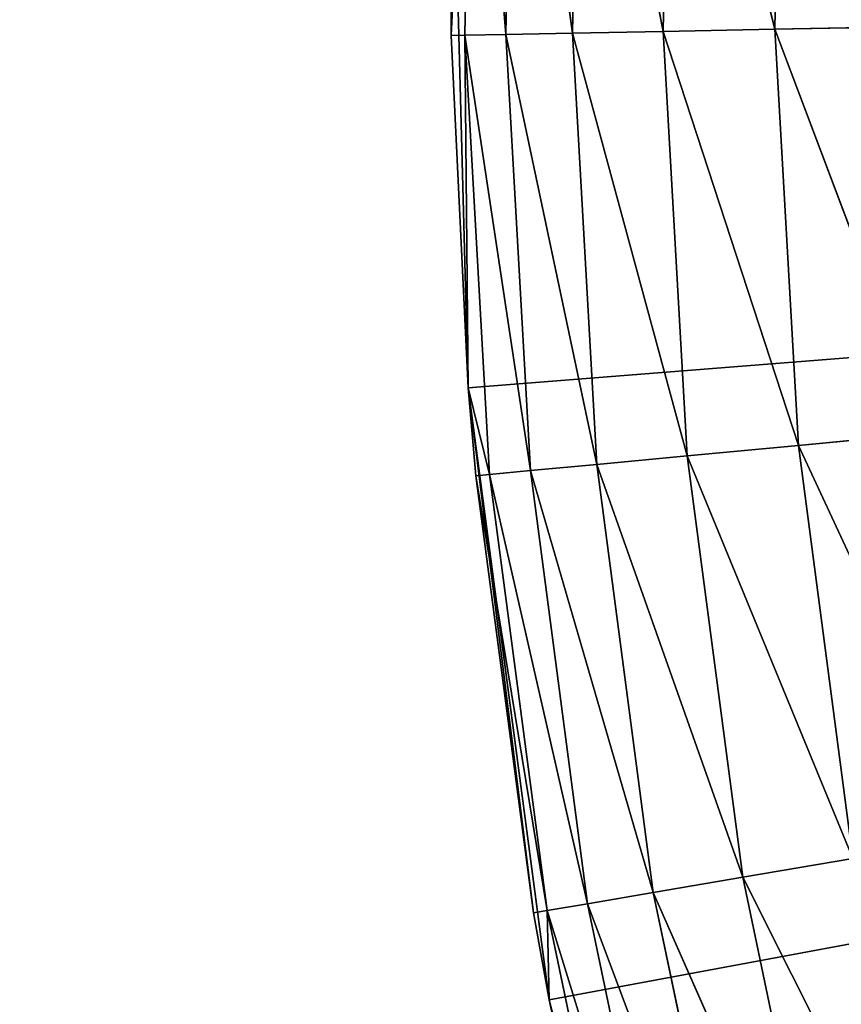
# Model space of a CAD drawing. Header units: centimetres. Extents: x 0.3 to 60.3, y 0 to 8.
# Tile 88 of 256: x 5.6026 to 5.6932, y 2.0708 to 2.1793. Entities that reach past the tile are written whole.
import ezdxf

# ---------------------------------------------------------------- set-up
doc = ezdxf.new("R2010")
doc.units = ezdxf.units.CM
doc.header["$LTSCALE"] = 2.54
doc.layers.get('0').update_dxf_attribs({"true_color": 0xff5454})

# ---------------------------------------------------------------- blocks, each defined once
blk = doc.blocks.new('P__ka _azienkowa Ragio 60 cm.STL')
at = {"color": 0}
for p, q in [((5.65012, 2.17759, 8.4515), (5.65253, 2.2261, 8.43414)), ((5.65012, 2.17759, 8.4515), (5.65253, 2.2261, 8.43414)), ((5.65164, 2.17762, 8.43414), (5.65253, 2.2261, 8.43414)), ((5.65164, 2.17762, 8.43414), (5.65253, 2.2261, 8.43414)), ((5.65615, 2.1777, 8.4173), (5.65253, 2.2261, 8.43414)), ((5.65615, 2.1777, 8.4173), (5.65253, 2.2261, 8.43414)), ((5.65615, 2.1777, 8.4173), (5.65703, 2.22585, 8.4173)), ((5.65615, 2.1777, 8.4173), (5.65703, 2.22585, 8.4173)), ((5.66351, 2.17784, 8.4015), (5.65703, 2.22585, 8.4173)), ((5.66351, 2.17784, 8.4015), (5.65703, 2.22585, 8.4173)), ((5.66351, 2.17784, 8.4015), (5.66439, 2.22544, 8.4015)), ((5.66351, 2.17784, 8.4015), (5.66439, 2.22544, 8.4015)), ((5.67351, 2.17804, 8.38722), (5.66439, 2.22544, 8.4015)), ((5.67351, 2.17804, 8.38722), (5.66439, 2.22544, 8.4015)), ((5.67351, 2.17804, 8.38722), (5.67437, 2.22489, 8.38722)), ((5.67351, 2.17804, 8.38722), (5.67437, 2.22489, 8.38722)), ((5.68583, 2.17827, 8.3749), (5.67437, 2.22489, 8.38722)), ((5.68583, 2.17827, 8.3749), (5.67437, 2.22489, 8.38722)), ((5.68583, 2.17827, 8.3749), (5.68667, 2.2242, 8.3749)), ((5.68583, 2.17827, 8.3749), (5.68667, 2.2242, 8.3749)), ((5.65022, 2.20676, 8.8515), (5.65012, 2.17759, 8.4515)), ((5.65022, 2.20676, 8.8515), (5.65012, 2.17759, 8.4515)), ((5.65022, 2.20676, 8.4515), (5.65012, 2.17759, 8.4515)), ((5.65022, 2.20676, 8.4515), (5.65012, 2.17759, 8.4515)), ((5.65202, 2.13874, 8.8515), (5.65022, 2.20676, 8.8515)), ((5.65202, 2.13874, 8.8515), (5.65022, 2.20676, 8.8515)), ((5.65202, 2.13874, 8.8515), (6.3, 2.19, 8.8515)), ((5.65202, 2.13874, 8.8515), (6.3, 2.19, 8.8515)), ((6.3, 2.19, 8.8515), (5.66093, 2.07129, 8.8515)), ((6.3, 2.19, 8.8515), (5.66093, 2.07129, 8.8515)), ((5.70011, 2.17854, 8.3649), (5.68583, 2.17827, 8.3749)), ((5.70011, 2.17854, 8.3649), (5.68583, 2.17827, 8.3749)), ((5.65012, 2.17759, 8.4515), (5.65164, 2.17762, 8.43414)), ((5.65012, 2.17759, 8.4515), (5.65164, 2.17762, 8.43414)), ((5.65202, 2.13874, 8.8515), (5.65012, 2.17759, 8.4515)), ((5.65012, 2.17759, 8.4515), (5.65202, 2.13874, 8.4515)), ((5.65202, 2.13874, 8.8515), (5.65012, 2.17759, 8.4515)), ((5.65012, 2.17759, 8.4515), (5.65202, 2.13874, 8.4515)), ((5.65615, 2.1777, 8.4173), (5.65164, 2.17762, 8.43414)), ((5.65615, 2.1777, 8.4173), (5.65164, 2.17762, 8.43414)), ((5.65164, 2.17762, 8.43414), (5.65202, 2.13874, 8.4515)), ((5.65164, 2.17762, 8.43414), (5.65202, 2.13874, 8.4515)), ((5.65164, 2.17762, 8.43414), (5.65438, 2.1292, 8.43414)), ((5.65164, 2.17762, 8.43414), (5.65438, 2.1292, 8.43414)), ((5.65164, 2.17762, 8.43414), (5.65887, 2.12962, 8.4173)), ((5.65164, 2.17762, 8.43414), (5.65887, 2.12962, 8.4173)), ((5.66351, 2.17784, 8.4015), (5.65615, 2.1777, 8.4173)), ((5.66351, 2.17784, 8.4015), (5.65615, 2.1777, 8.4173)), ((5.65615, 2.1777, 8.4173), (5.65887, 2.12962, 8.4173)), ((5.65615, 2.1777, 8.4173), (5.65887, 2.12962, 8.4173)), ((5.65615, 2.1777, 8.4173), (5.6662, 2.13031, 8.4015)), ((5.65615, 2.1777, 8.4173), (5.6662, 2.13031, 8.4015)), ((5.67351, 2.17804, 8.38722), (5.66351, 2.17784, 8.4015)), ((5.67351, 2.17804, 8.38722), (5.66351, 2.17784, 8.4015)), ((5.66351, 2.17784, 8.4015), (5.6662, 2.13031, 8.4015)), ((5.66351, 2.17784, 8.4015), (5.6662, 2.13031, 8.4015)), ((5.66351, 2.17784, 8.4015), (5.67616, 2.13125, 8.38722)), ((5.66351, 2.17784, 8.4015), (5.67616, 2.13125, 8.38722)), ((5.68583, 2.17827, 8.3749), (5.67351, 2.17804, 8.38722)), ((5.68583, 2.17827, 8.3749), (5.67351, 2.17804, 8.38722)), ((5.67351, 2.17804, 8.38722), (5.67616, 2.13125, 8.38722)), ((5.67351, 2.17804, 8.38722), (5.67616, 2.13125, 8.38722)), ((5.67351, 2.17804, 8.38722), (5.68843, 2.13241, 8.3749)), ((5.67351, 2.17804, 8.38722), (5.68843, 2.13241, 8.3749)), ((5.68583, 2.17827, 8.3749), (5.68843, 2.13241, 8.3749)), ((5.68583, 2.17827, 8.3749), (5.68843, 2.13241, 8.3749)), ((5.68583, 2.17827, 8.3749), (5.70264, 2.13375, 8.3649)), ((5.68583, 2.17827, 8.3749), (5.70264, 2.13375, 8.3649)), ((5.65202, 2.13874, 8.4515), (5.65286, 2.12906, 8.4515)), ((5.65286, 2.12906, 8.4515), (5.65202, 2.13874, 8.8515)), ((5.65202, 2.13874, 8.8515), (5.65202, 2.13874, 8.4515)), ((5.65286, 2.12906, 8.4515), (5.65202, 2.13874, 8.8515)), ((5.65923, 2.08087, 8.4515), (5.65202, 2.13874, 8.8515)), ((5.65923, 2.08087, 8.4515), (5.65202, 2.13874, 8.8515)), ((5.66093, 2.07129, 8.8515), (5.65202, 2.13874, 8.8515)), ((5.65202, 2.13874, 8.8515), (5.65202, 2.13874, 8.4515)), ((5.66093, 2.07129, 8.8515), (5.65202, 2.13874, 8.8515)), ((5.65202, 2.13874, 8.4515), (5.65286, 2.12906, 8.4515)), ((5.65202, 2.13874, 8.4515), (5.65438, 2.1292, 8.43414)), ((5.65202, 2.13874, 8.4515), (5.65438, 2.1292, 8.43414)), ((5.70264, 2.13375, 8.3649), (5.68843, 2.13241, 8.3749)), ((5.70264, 2.13375, 8.3649), (5.68843, 2.13241, 8.3749)), ((5.68843, 2.13241, 8.3749), (5.67616, 2.13125, 8.38722)), ((5.68843, 2.13241, 8.3749), (5.67616, 2.13125, 8.38722)), ((5.70852, 2.08926, 8.3649), (5.68843, 2.13241, 8.3749)), ((5.70852, 2.08926, 8.3649), (5.68843, 2.13241, 8.3749)), ((5.69444, 2.08686, 8.3749), (5.68843, 2.13241, 8.3749)), ((5.69444, 2.08686, 8.3749), (5.68843, 2.13241, 8.3749)), ((5.67616, 2.13125, 8.38722), (5.6662, 2.13031, 8.4015)), ((5.67616, 2.13125, 8.38722), (5.6662, 2.13031, 8.4015)), ((5.69444, 2.08686, 8.3749), (5.67616, 2.13125, 8.38722)), ((5.69444, 2.08686, 8.3749), (5.67616, 2.13125, 8.38722)), ((5.68229, 2.0848, 8.38722), (5.67616, 2.13125, 8.38722)), ((5.68229, 2.0848, 8.38722), (5.67616, 2.13125, 8.38722)), ((5.65887, 2.12962, 8.4173), (5.65438, 2.1292, 8.43414)), ((5.65887, 2.12962, 8.4173), (5.65438, 2.1292, 8.43414)), ((5.6662, 2.13031, 8.4015), (5.65887, 2.12962, 8.4173)), ((5.6662, 2.13031, 8.4015), (5.65887, 2.12962, 8.4173)), ((5.67243, 2.08312, 8.4015), (5.65887, 2.12962, 8.4173)), ((5.67243, 2.08312, 8.4015), (5.65887, 2.12962, 8.4173)), ((5.66517, 2.08188, 8.4173), (5.65887, 2.12962, 8.4173)), ((5.66517, 2.08188, 8.4173), (5.65887, 2.12962, 8.4173)), ((5.68229, 2.0848, 8.38722), (5.6662, 2.13031, 8.4015)), ((5.68229, 2.0848, 8.38722), (5.6662, 2.13031, 8.4015)), ((5.67243, 2.08312, 8.4015), (5.6662, 2.13031, 8.4015)), ((5.67243, 2.08312, 8.4015), (5.6662, 2.13031, 8.4015)), ((5.65438, 2.1292, 8.43414), (5.65286, 2.12906, 8.4515)), ((5.65438, 2.1292, 8.43414), (5.65286, 2.12906, 8.4515)), ((5.65286, 2.12906, 8.4515), (5.65923, 2.08087, 8.4515)), ((5.66073, 2.08112, 8.43414), (5.65286, 2.12906, 8.4515)), ((5.66073, 2.08112, 8.43414), (5.65286, 2.12906, 8.4515)), ((5.65286, 2.12906, 8.4515), (5.65923, 2.08087, 8.4515)), ((5.66517, 2.08188, 8.4173), (5.65438, 2.1292, 8.43414)), ((5.66517, 2.08188, 8.4173), (5.65438, 2.1292, 8.43414)), ((5.66073, 2.08112, 8.43414), (5.65438, 2.1292, 8.43414)), ((5.66073, 2.08112, 8.43414), (5.65438, 2.1292, 8.43414)), ((5.69444, 2.08686, 8.3749), (5.68229, 2.0848, 8.38722)), ((5.69444, 2.08686, 8.3749), (5.68229, 2.0848, 8.38722)), ((5.68229, 2.0848, 8.38722), (5.67243, 2.08312, 8.4015)), ((5.68229, 2.0848, 8.38722), (5.67243, 2.08312, 8.4015)), ((5.68229, 2.0848, 8.38722), (5.69188, 2.03893, 8.38722)), ((5.68229, 2.0848, 8.38722), (5.69188, 2.03893, 8.38722)), ((5.68229, 2.0848, 8.38722), (5.70384, 2.0419, 8.3749)), ((5.68229, 2.0848, 8.38722), (5.70384, 2.0419, 8.3749)), ((5.67243, 2.08312, 8.4015), (5.66517, 2.08188, 8.4173)), ((5.67243, 2.08312, 8.4015), (5.66517, 2.08188, 8.4173)), ((5.67243, 2.08312, 8.4015), (5.68218, 2.03652, 8.4015)), ((5.67243, 2.08312, 8.4015), (5.68218, 2.03652, 8.4015)), ((5.67243, 2.08312, 8.4015), (5.69188, 2.03893, 8.38722)), ((5.67243, 2.08312, 8.4015), (5.69188, 2.03893, 8.38722)), ((5.66517, 2.08188, 8.4173), (5.66073, 2.08112, 8.43414)), ((5.66517, 2.08188, 8.4173), (5.66073, 2.08112, 8.43414)), ((5.66517, 2.08188, 8.4173), (5.67503, 2.03474, 8.4173)), ((5.66517, 2.08188, 8.4173), (5.67503, 2.03474, 8.4173)), ((5.66517, 2.08188, 8.4173), (5.68218, 2.03652, 8.4015)), ((5.66517, 2.08188, 8.4173), (5.68218, 2.03652, 8.4015)), ((5.65923, 2.08087, 8.4515), (5.66073, 2.08112, 8.43414)), ((5.65923, 2.08087, 8.4515), (5.66073, 2.08112, 8.43414)), ((5.65923, 2.08087, 8.4515), (5.66093, 2.07129, 8.8515)), ((5.65923, 2.08087, 8.4515), (5.66093, 2.07129, 8.8515)), ((5.65923, 2.08087, 8.4515), (5.66093, 2.07129, 8.4515)), ((5.65923, 2.08087, 8.4515), (5.66093, 2.07129, 8.4515)), ((5.66073, 2.08112, 8.43414), (5.66093, 2.07129, 8.4515)), ((5.66073, 2.08112, 8.43414), (5.66093, 2.07129, 8.4515)), ((5.66073, 2.08112, 8.43414), (5.67065, 2.03365, 8.43414)), ((5.66073, 2.08112, 8.43414), (5.67065, 2.03365, 8.43414)), ((5.66073, 2.08112, 8.43414), (5.67503, 2.03474, 8.4173)), ((5.66073, 2.08112, 8.43414), (5.67503, 2.03474, 8.4173)), ((5.66093, 2.07129, 8.8515), (5.66917, 2.03329, 8.4515)), ((5.67684, 2.00514, 8.8515), (5.66093, 2.07129, 8.8515)), ((5.66093, 2.07129, 8.4515), (5.66093, 2.07129, 8.8515)), ((5.66093, 2.07129, 8.4515), (5.66093, 2.07129, 8.8515)), ((5.66093, 2.07129, 8.4515), (5.66917, 2.03329, 8.4515)), ((5.66093, 2.07129, 8.8515), (5.66917, 2.03329, 8.4515)), ((5.67684, 2.00514, 8.8515), (5.66093, 2.07129, 8.8515)), ((5.66093, 2.07129, 8.4515), (5.66917, 2.03329, 8.4515)), ((5.66093, 2.07129, 8.4515), (5.67065, 2.03365, 8.43414)), ((5.66093, 2.07129, 8.4515), (5.67065, 2.03365, 8.43414))]:
    blk.add_line(p, q, dxfattribs=at)
mesh = blk.add_polyface(dxfattribs=at)
corners = [(11.20176, 0.34, 0.0015), (2.77905, 7.99442, 0.0015), (3.3, 8.04, 0.0015)]
mesh.append_faces([[corners[k] for k in face] for face in [(0, 1, 2)]], dxfattribs={"color": 0})
mesh = blk.add_polyface(dxfattribs=at)
corners = [(11.20176, 0.34, 0.1515), (3.3, 8.04, 0.1515), (2.77905, 7.99442, 0.1515)]
mesh.append_faces([[corners[k] for k in face] for face in [(0, 1, 2)]], dxfattribs={"color": 0})
mesh = blk.add_polyface(dxfattribs=at)
corners = [(57.3, 8.04, 0.0015), (30.3, 0.34, 0.0015), (3.3, 8.04, 0.0015)]
mesh.append_faces([[corners[k] for k in face] for face in [(0, 1, 2)]], dxfattribs={"color": 0})
mesh = blk.add_polyface(dxfattribs=at)
corners = [(30.3, 0.34, 0.0015), (20.75088, 0.34, 0.0015), (3.3, 8.04, 0.0015)]
mesh.append_faces([[corners[k] for k in face] for face in [(0, 1, 2)]], dxfattribs={"color": 0})
mesh = blk.add_polyface(dxfattribs=at)
corners = [(20.75088, 0.34, 0.0015), (11.20176, 0.34, 0.0015), (3.3, 8.04, 0.0015)]
mesh.append_faces([[corners[k] for k in face] for face in [(0, 1, 2)]], dxfattribs={"color": 0})
mesh = blk.add_polyface(dxfattribs=at)
corners = [(30.3, 0.34, 0.1515), (3.3, 8.04, 0.1515), (20.75088, 0.34, 0.1515)]
mesh.append_faces([[corners[k] for k in face] for face in [(0, 1, 2)]], dxfattribs={"color": 0})
mesh = blk.add_polyface(dxfattribs=at)
corners = [(57.3, 8.04, 0.1515), (3.3, 8.04, 0.1515), (30.3, 0.34, 0.1515)]
mesh.append_faces([[corners[k] for k in face] for face in [(0, 1, 2)]], dxfattribs={"color": 0})
mesh = blk.add_polyface(dxfattribs=at)
corners = [(20.75088, 0.34, 0.1515), (3.3, 8.04, 0.1515), (11.20176, 0.34, 0.1515)]
mesh.append_faces([[corners[k] for k in face] for face in [(0, 1, 2)]], dxfattribs={"color": 0})
mesh = blk.add_polyface(dxfattribs=at)
corners = [(11.20176, 0.34, 0.0015), (2.27394, 7.85908, 0.0015), (2.77905, 7.99442, 0.0015)]
mesh.append_faces([[corners[k] for k in face] for face in [(0, 1, 2)]], dxfattribs={"color": 0})
mesh = blk.add_polyface(dxfattribs=at)
corners = [(11.20176, 0.34, 0.1515), (2.77905, 7.99442, 0.1515), (2.27394, 7.85908, 0.1515)]
mesh.append_faces([[corners[k] for k in face] for face in [(0, 1, 2)]], dxfattribs={"color": 0})
mesh = blk.add_polyface(dxfattribs=at)
corners = [(11.20176, 0.34, 0.0015), (1.8, 7.63808, 0.0015), (2.27394, 7.85908, 0.0015)]
mesh.append_faces([[corners[k] for k in face] for face in [(0, 1, 2)]], dxfattribs={"color": 0})
mesh = blk.add_polyface(dxfattribs=at)
corners = [(11.20176, 0.34, 0.1515), (2.27394, 7.85908, 0.1515), (1.8, 7.63808, 0.1515)]
mesh.append_faces([[corners[k] for k in face] for face in [(0, 1, 2)]], dxfattribs={"color": 0})
mesh = blk.add_polyface(dxfattribs=at)
corners = [(11.20176, 0.34, 0.0015), (1.37164, 7.33813, 0.0015), (1.8, 7.63808, 0.0015)]
mesh.append_faces([[corners[k] for k in face] for face in [(0, 1, 2)]], dxfattribs={"color": 0})
mesh = blk.add_polyface(dxfattribs=at)
corners = [(11.20176, 0.34, 0.1515), (1.8, 7.63808, 0.1515), (1.37164, 7.33813, 0.1515)]
mesh.append_faces([[corners[k] for k in face] for face in [(0, 1, 2)]], dxfattribs={"color": 0})
mesh = blk.add_polyface(dxfattribs=at)
corners = [(11.20176, 0.34, 0.0015), (1.00187, 6.96836, 0.0015), (1.37164, 7.33813, 0.0015)]
mesh.append_faces([[corners[k] for k in face] for face in [(0, 1, 2)]], dxfattribs={"color": 0})
mesh = blk.add_polyface(dxfattribs=at)
corners = [(11.20176, 0.34, 0.1515), (1.37164, 7.33813, 0.1515), (1.00187, 6.96836, 0.1515)]
mesh.append_faces([[corners[k] for k in face] for face in [(0, 1, 2)]], dxfattribs={"color": 0})
mesh = blk.add_polyface(dxfattribs=at)
corners = [(11.20176, 0.34, 0.0015), (0.70193, 6.54, 0.0015), (1.00187, 6.96836, 0.0015)]
mesh.append_faces([[corners[k] for k in face] for face in [(0, 1, 2)]], dxfattribs={"color": 0})
mesh = blk.add_polyface(dxfattribs=at)
corners = [(11.20176, 0.34, 0.1515), (1.00187, 6.96836, 0.1515), (0.70193, 6.54, 0.1515)]
mesh.append_faces([[corners[k] for k in face] for face in [(0, 1, 2)]], dxfattribs={"color": 0})
mesh = blk.add_polyface(dxfattribs=at)
corners = [(11.20176, 0.34, 0.0015), (0.48092, 6.06606, 0.0015), (0.70193, 6.54, 0.0015)]
mesh.append_faces([[corners[k] for k in face] for face in [(0, 1, 2)]], dxfattribs={"color": 0})
mesh = blk.add_polyface(dxfattribs=at)
corners = [(11.20176, 0.34, 0.1515), (0.70193, 6.54, 0.1515), (0.48092, 6.06606, 0.1515)]
mesh.append_faces([[corners[k] for k in face] for face in [(0, 1, 2)]], dxfattribs={"color": 0})
mesh = blk.add_polyface(dxfattribs=at)
corners = [(11.20176, 0.34, 0.0015), (0.34558, 5.56094, 0.0015), (0.48092, 6.06606, 0.0015)]
mesh.append_faces([[corners[k] for k in face] for face in [(0, 1, 2)]], dxfattribs={"color": 0})
mesh = blk.add_polyface(dxfattribs=at)
corners = [(11.20176, 0.34, 0.1515), (0.48092, 6.06606, 0.1515), (0.34558, 5.56094, 0.1515)]
mesh.append_faces([[corners[k] for k in face] for face in [(0, 1, 2)]], dxfattribs={"color": 0})
mesh = blk.add_polyface(dxfattribs=at)
corners = [(11.20176, 0.34, 0.0015), (0.3, 5.04, 0.0015), (0.34558, 5.56094, 0.0015)]
mesh.append_faces([[corners[k] for k in face] for face in [(0, 1, 2)]], dxfattribs={"color": 0})
mesh = blk.add_polyface(dxfattribs=at)
corners = [(11.20176, 0.34, 0.1515), (0.34558, 5.56094, 0.1515), (0.3, 5.04, 0.1515)]
mesh.append_faces([[corners[k] for k in face] for face in [(0, 1, 2)]], dxfattribs={"color": 0})
mesh = blk.add_polyface(dxfattribs=at)
corners = [(11.20176, 0.34, 0.0015), (0.3, 3.04, 0.0015), (0.3, 5.04, 0.0015)]
mesh.append_faces([[corners[k] for k in face] for face in [(0, 1, 2)]], dxfattribs={"color": 0})
mesh = blk.add_polyface(dxfattribs=at)
corners = [(11.20176, 0.34, 0.1515), (0.3, 5.04, 0.1515), (0.3, 3.04, 0.1515)]
mesh.append_faces([[corners[k] for k in face] for face in [(0, 1, 2)]], dxfattribs={"color": 0})
mesh = blk.add_polyface(dxfattribs=at)
corners = [(5.95532, 2.12922, 9.0015), (5.95, 2.19, 9.0015), (3.3, 3.54, 9.0015)]
mesh.append_faces([[corners[k] for k in face] for face in [(0, 1, 2)]], dxfattribs={"color": 0})
mesh = blk.add_polyface(dxfattribs=at)
corners = [(5.95532, 2.12922, 9.0015), (3.3, 3.54, 9.0015), (3.3, 0.34, 9.0015)]
mesh.append_faces([[corners[k] for k in face] for face in [(0, 1, 2)]], dxfattribs={"color": 0})
mesh = blk.add_polyface(dxfattribs=at)
corners = [(5.95, 2.19, 8.8515), (3.3, 0.34, 8.8515), (3.3, 3.54, 8.8515)]
mesh.append_faces([[corners[k] for k in face] for face in [(0, 1, 2)]], dxfattribs={"color": 0})
mesh = blk.add_polyface(dxfattribs=at)
corners = [(11.20176, 0.34, 0.0015), (0.3383, 2.56214, 0.0015), (0.3, 3.04, 0.0015)]
mesh.append_faces([[corners[k] for k in face] for face in [(0, 1, 2)]], dxfattribs={"color": 0})
mesh = blk.add_polyface(dxfattribs=at)
corners = [(11.20176, 0.34, 0.1515), (0.3, 3.04, 0.1515), (0.3383, 2.56214, 0.1515)]
mesh.append_faces([[corners[k] for k in face] for face in [(0, 1, 2)]], dxfattribs={"color": 0})
mesh = blk.add_polyface(dxfattribs=at)
corners = [(11.20176, 0.34, 0.0015), (0.45223, 2.09649, 0.0015), (0.3383, 2.56214, 0.0015)]
mesh.append_faces([[corners[k] for k in face] for face in [(0, 1, 2)]], dxfattribs={"color": 0})
mesh = blk.add_polyface(dxfattribs=at)
corners = [(11.20176, 0.34, 0.1515), (0.3383, 2.56214, 0.1515), (0.45223, 2.09649, 0.1515)]
mesh.append_faces([[corners[k] for k in face] for face in [(0, 1, 2)]], dxfattribs={"color": 0})
mesh = blk.add_polyface(dxfattribs=at)
corners = [(5.65253, 2.2261, 8.43414), (5.65164, 2.17762, 8.43414), (5.65012, 2.17759, 8.4515)]
mesh.append_faces([[corners[k] for k in face] for face in [(0, 1, 2)]], dxfattribs={"color": 0})
mesh = blk.add_polyface(dxfattribs=at)
corners = [(5.65253, 2.2261, 8.43414), (5.65012, 2.17759, 8.4515), (5.65022, 2.20676, 8.4515)]
mesh.append_faces([[corners[k] for k in face] for face in [(0, 1, 2)]], dxfattribs={"color": 0})
mesh = blk.add_polyface(dxfattribs=at)
corners = [(5.65253, 2.2261, 8.43414), (5.65615, 2.1777, 8.4173), (5.65164, 2.17762, 8.43414)]
mesh.append_faces([[corners[k] for k in face] for face in [(0, 1, 2)]], dxfattribs={"color": 0})
mesh = blk.add_polyface(dxfattribs=at)
corners = [(5.65253, 2.2261, 8.43414), (5.65703, 2.22585, 8.4173), (5.65615, 2.1777, 8.4173)]
mesh.append_faces([[corners[k] for k in face] for face in [(0, 1, 2)]], dxfattribs={"color": 0})
mesh = blk.add_polyface(dxfattribs=at)
corners = [(5.65703, 2.22585, 8.4173), (5.66351, 2.17784, 8.4015), (5.65615, 2.1777, 8.4173)]
mesh.append_faces([[corners[k] for k in face] for face in [(0, 1, 2)]], dxfattribs={"color": 0})
mesh = blk.add_polyface(dxfattribs=at)
corners = [(5.65703, 2.22585, 8.4173), (5.66439, 2.22544, 8.4015), (5.66351, 2.17784, 8.4015)]
mesh.append_faces([[corners[k] for k in face] for face in [(0, 1, 2)]], dxfattribs={"color": 0})
mesh = blk.add_polyface(dxfattribs=at)
corners = [(5.66439, 2.22544, 8.4015), (5.67351, 2.17804, 8.38722), (5.66351, 2.17784, 8.4015)]
mesh.append_faces([[corners[k] for k in face] for face in [(0, 1, 2)]], dxfattribs={"color": 0})
mesh = blk.add_polyface(dxfattribs=at)
corners = [(5.66439, 2.22544, 8.4015), (5.67437, 2.22489, 8.38722), (5.67351, 2.17804, 8.38722)]
mesh.append_faces([[corners[k] for k in face] for face in [(0, 1, 2)]], dxfattribs={"color": 0})
mesh = blk.add_polyface(dxfattribs=at)
corners = [(5.67437, 2.22489, 8.38722), (5.68583, 2.17827, 8.3749), (5.67351, 2.17804, 8.38722)]
mesh.append_faces([[corners[k] for k in face] for face in [(0, 1, 2)]], dxfattribs={"color": 0})
mesh = blk.add_polyface(dxfattribs=at)
corners = [(5.67437, 2.22489, 8.38722), (5.68667, 2.2242, 8.3749), (5.68583, 2.17827, 8.3749)]
mesh.append_faces([[corners[k] for k in face] for face in [(0, 1, 2)]], dxfattribs={"color": 0})
mesh = blk.add_polyface(dxfattribs=at)
corners = [(5.70011, 2.17854, 8.3649), (5.68583, 2.17827, 8.3749), (5.68667, 2.2242, 8.3749)]
mesh.append_faces([[corners[k] for k in face] for face in [(0, 1, 2)]], dxfattribs={"color": 0})
mesh = blk.add_polyface(dxfattribs=at)
corners = [(5.70093, 2.22341, 8.3649), (5.70011, 2.17854, 8.3649), (5.68667, 2.2242, 8.3749)]
mesh.append_faces([[corners[k] for k in face] for face in [(0, 1, 2)]], dxfattribs={"color": 0})
mesh = blk.add_polyface(dxfattribs=at)
corners = [(5.65022, 2.20676, 8.8515), (5.65012, 2.17759, 8.4515), (5.65202, 2.13874, 8.8515)]
mesh.append_faces([[corners[k] for k in face] for face in [(0, 1, 2)]], dxfattribs={"color": 0})
mesh = blk.add_polyface(dxfattribs=at)
corners = [(5.65022, 2.20676, 8.4515), (5.65012, 2.17759, 8.4515), (5.65022, 2.20676, 8.8515)]
mesh.append_faces([[corners[k] for k in face] for face in [(0, 1, 2)]], dxfattribs={"color": 0})
mesh = blk.add_polyface(dxfattribs=at)
corners = [(6.3, 2.19, 8.8515), (5.65022, 2.20676, 8.8515), (5.65202, 2.13874, 8.8515)]
mesh.append_faces([[corners[k] for k in face] for face in [(0, 1, 2)]], dxfattribs={"color": 0})
mesh = blk.add_polyface(dxfattribs=at)
corners = [(5.95532, 2.12922, 8.8515), (3.3, 0.34, 8.8515), (5.95, 2.19, 8.8515)]
mesh.append_faces([[corners[k] for k in face] for face in [(0, 1, 2)]], dxfattribs={"color": 0})
mesh = blk.add_polyface(dxfattribs=at)
corners = [(6.3, 2.19, 8.8515), (5.65202, 2.13874, 8.8515), (5.66093, 2.07129, 8.8515)]
mesh.append_faces([[corners[k] for k in face] for face in [(0, 1, 2)]], dxfattribs={"color": 0})
mesh = blk.add_polyface(dxfattribs=at)
corners = [(6.3, 2.19, 8.8515), (5.66093, 2.07129, 8.8515), (5.67684, 2.00514, 8.8515)]
mesh.append_faces([[corners[k] for k in face] for face in [(0, 1, 2)]], dxfattribs={"color": 0})
mesh = blk.add_polyface(dxfattribs=at)
corners = [(6.3, 2.19, 8.8515), (5.67684, 2.00514, 8.8515), (5.69958, 1.94102, 8.8515)]
mesh.append_faces([[corners[k] for k in face] for face in [(0, 1, 2)]], dxfattribs={"color": 0})
mesh = blk.add_polyface(dxfattribs=at)
corners = [(5.70264, 2.13375, 8.3649), (5.68583, 2.17827, 8.3749), (5.70011, 2.17854, 8.3649)]
mesh.append_faces([[corners[k] for k in face] for face in [(0, 1, 2)]], dxfattribs={"color": 0})
mesh = blk.add_polyface(dxfattribs=at)
corners = [(5.65164, 2.17762, 8.43414), (5.65202, 2.13874, 8.4515), (5.65012, 2.17759, 8.4515)]
mesh.append_faces([[corners[k] for k in face] for face in [(0, 1, 2)]], dxfattribs={"color": 0})
mesh = blk.add_polyface(dxfattribs=at)
corners = [(5.65012, 2.17759, 8.4515), (5.65202, 2.13874, 8.4515), (5.65202, 2.13874, 8.8515)]
mesh.append_faces([[corners[k] for k in face] for face in [(0, 1, 2)]], dxfattribs={"color": 0})
mesh = blk.add_polyface(dxfattribs=at)
corners = [(5.65615, 2.1777, 8.4173), (5.65887, 2.12962, 8.4173), (5.65164, 2.17762, 8.43414)]
mesh.append_faces([[corners[k] for k in face] for face in [(0, 1, 2)]], dxfattribs={"color": 0})
mesh = blk.add_polyface(dxfattribs=at)
corners = [(5.65164, 2.17762, 8.43414), (5.65438, 2.1292, 8.43414), (5.65202, 2.13874, 8.4515)]
mesh.append_faces([[corners[k] for k in face] for face in [(0, 1, 2)]], dxfattribs={"color": 0})
mesh = blk.add_polyface(dxfattribs=at)
corners = [(5.65164, 2.17762, 8.43414), (5.65887, 2.12962, 8.4173), (5.65438, 2.1292, 8.43414)]
mesh.append_faces([[corners[k] for k in face] for face in [(0, 1, 2)]], dxfattribs={"color": 0})
mesh = blk.add_polyface(dxfattribs=at)
corners = [(5.66351, 2.17784, 8.4015), (5.6662, 2.13031, 8.4015), (5.65615, 2.1777, 8.4173)]
mesh.append_faces([[corners[k] for k in face] for face in [(0, 1, 2)]], dxfattribs={"color": 0})
mesh = blk.add_polyface(dxfattribs=at)
corners = [(5.65615, 2.1777, 8.4173), (5.6662, 2.13031, 8.4015), (5.65887, 2.12962, 8.4173)]
mesh.append_faces([[corners[k] for k in face] for face in [(0, 1, 2)]], dxfattribs={"color": 0})
mesh = blk.add_polyface(dxfattribs=at)
corners = [(5.67351, 2.17804, 8.38722), (5.67616, 2.13125, 8.38722), (5.66351, 2.17784, 8.4015)]
mesh.append_faces([[corners[k] for k in face] for face in [(0, 1, 2)]], dxfattribs={"color": 0})
mesh = blk.add_polyface(dxfattribs=at)
corners = [(5.66351, 2.17784, 8.4015), (5.67616, 2.13125, 8.38722), (5.6662, 2.13031, 8.4015)]
mesh.append_faces([[corners[k] for k in face] for face in [(0, 1, 2)]], dxfattribs={"color": 0})
mesh = blk.add_polyface(dxfattribs=at)
corners = [(5.68843, 2.13241, 8.3749), (5.67351, 2.17804, 8.38722), (5.68583, 2.17827, 8.3749)]
mesh.append_faces([[corners[k] for k in face] for face in [(0, 1, 2)]], dxfattribs={"color": 0})
mesh = blk.add_polyface(dxfattribs=at)
corners = [(5.68843, 2.13241, 8.3749), (5.67616, 2.13125, 8.38722), (5.67351, 2.17804, 8.38722)]
mesh.append_faces([[corners[k] for k in face] for face in [(0, 1, 2)]], dxfattribs={"color": 0})
mesh = blk.add_polyface(dxfattribs=at)
corners = [(5.70264, 2.13375, 8.3649), (5.68843, 2.13241, 8.3749), (5.68583, 2.17827, 8.3749)]
mesh.append_faces([[corners[k] for k in face] for face in [(0, 1, 2)]], dxfattribs={"color": 0})
mesh = blk.add_polyface(dxfattribs=at)
corners = [(5.65202, 2.13874, 8.4515), (5.65286, 2.12906, 8.4515), (5.65202, 2.13874, 8.8515)]
mesh.append_faces([[corners[k] for k in face] for face in [(0, 1, 2)]], dxfattribs={"color": 0})
mesh = blk.add_polyface(dxfattribs=at)
corners = [(5.65202, 2.13874, 8.8515), (5.65286, 2.12906, 8.4515), (5.65923, 2.08087, 8.4515)]
mesh.append_faces([[corners[k] for k in face] for face in [(0, 1, 2)]], dxfattribs={"color": 0})
mesh = blk.add_polyface(dxfattribs=at)
corners = [(5.65202, 2.13874, 8.8515), (5.65923, 2.08087, 8.4515), (5.66093, 2.07129, 8.8515)]
mesh.append_faces([[corners[k] for k in face] for face in [(0, 1, 2)]], dxfattribs={"color": 0})
mesh = blk.add_polyface(dxfattribs=at)
corners = [(5.65202, 2.13874, 8.4515), (5.65438, 2.1292, 8.43414), (5.65286, 2.12906, 8.4515)]
mesh.append_faces([[corners[k] for k in face] for face in [(0, 1, 2)]], dxfattribs={"color": 0})
mesh = blk.add_polyface(dxfattribs=at)
corners = [(5.70852, 2.08926, 8.3649), (5.68843, 2.13241, 8.3749), (5.70264, 2.13375, 8.3649)]
mesh.append_faces([[corners[k] for k in face] for face in [(0, 1, 2)]], dxfattribs={"color": 0})
mesh = blk.add_polyface(dxfattribs=at)
corners = [(5.69444, 2.08686, 8.3749), (5.67616, 2.13125, 8.38722), (5.68843, 2.13241, 8.3749)]
mesh.append_faces([[corners[k] for k in face] for face in [(0, 1, 2)]], dxfattribs={"color": 0})
mesh = blk.add_polyface(dxfattribs=at)
corners = [(5.70852, 2.08926, 8.3649), (5.69444, 2.08686, 8.3749), (5.68843, 2.13241, 8.3749)]
mesh.append_faces([[corners[k] for k in face] for face in [(0, 1, 2)]], dxfattribs={"color": 0})
mesh = blk.add_polyface(dxfattribs=at)
corners = [(5.67616, 2.13125, 8.38722), (5.68229, 2.0848, 8.38722), (5.6662, 2.13031, 8.4015)]
mesh.append_faces([[corners[k] for k in face] for face in [(0, 1, 2)]], dxfattribs={"color": 0})
mesh = blk.add_polyface(dxfattribs=at)
corners = [(5.69444, 2.08686, 8.3749), (5.68229, 2.0848, 8.38722), (5.67616, 2.13125, 8.38722)]
mesh.append_faces([[corners[k] for k in face] for face in [(0, 1, 2)]], dxfattribs={"color": 0})
mesh = blk.add_polyface(dxfattribs=at)
corners = [(5.65887, 2.12962, 8.4173), (5.66517, 2.08188, 8.4173), (5.65438, 2.1292, 8.43414)]
mesh.append_faces([[corners[k] for k in face] for face in [(0, 1, 2)]], dxfattribs={"color": 0})
mesh = blk.add_polyface(dxfattribs=at)
corners = [(5.6662, 2.13031, 8.4015), (5.67243, 2.08312, 8.4015), (5.65887, 2.12962, 8.4173)]
mesh.append_faces([[corners[k] for k in face] for face in [(0, 1, 2)]], dxfattribs={"color": 0})
mesh = blk.add_polyface(dxfattribs=at)
corners = [(5.65887, 2.12962, 8.4173), (5.67243, 2.08312, 8.4015), (5.66517, 2.08188, 8.4173)]
mesh.append_faces([[corners[k] for k in face] for face in [(0, 1, 2)]], dxfattribs={"color": 0})
mesh = blk.add_polyface(dxfattribs=at)
corners = [(5.6662, 2.13031, 8.4015), (5.68229, 2.0848, 8.38722), (5.67243, 2.08312, 8.4015)]
mesh.append_faces([[corners[k] for k in face] for face in [(0, 1, 2)]], dxfattribs={"color": 0})
mesh = blk.add_polyface(dxfattribs=at)
corners = [(5.97111, 2.07029, 9.0015), (5.95532, 2.12922, 9.0015), (3.3, 0.34, 9.0015)]
mesh.append_faces([[corners[k] for k in face] for face in [(0, 1, 2)]], dxfattribs={"color": 0})
mesh = blk.add_polyface(dxfattribs=at)
corners = [(5.97111, 2.07029, 8.8515), (3.3, 0.34, 8.8515), (5.95532, 2.12922, 8.8515)]
mesh.append_faces([[corners[k] for k in face] for face in [(0, 1, 2)]], dxfattribs={"color": 0})
mesh = blk.add_polyface(dxfattribs=at)
corners = [(53.95532, 2.12922, 8.8515), (3.3, 0.34, 8.8515), (6.3, 1.84, 8.8515)]
mesh.append_faces([[corners[k] for k in face] for face in [(0, 1, 2)]], dxfattribs={"color": 0})
mesh = blk.add_polyface(dxfattribs=at)
corners = [(53.97111, 2.07029, 8.8515), (3.3, 0.34, 8.8515), (53.95532, 2.12922, 8.8515)]
mesh.append_faces([[corners[k] for k in face] for face in [(0, 1, 2)]], dxfattribs={"color": 0})
mesh = blk.add_polyface(dxfattribs=at)
corners = [(5.65438, 2.1292, 8.43414), (5.66073, 2.08112, 8.43414), (5.65286, 2.12906, 8.4515)]
mesh.append_faces([[corners[k] for k in face] for face in [(0, 1, 2)]], dxfattribs={"color": 0})
mesh = blk.add_polyface(dxfattribs=at)
corners = [(5.65286, 2.12906, 8.4515), (5.66073, 2.08112, 8.43414), (5.65923, 2.08087, 8.4515)]
mesh.append_faces([[corners[k] for k in face] for face in [(0, 1, 2)]], dxfattribs={"color": 0})
mesh = blk.add_polyface(dxfattribs=at)
corners = [(5.65438, 2.1292, 8.43414), (5.66517, 2.08188, 8.4173), (5.66073, 2.08112, 8.43414)]
mesh.append_faces([[corners[k] for k in face] for face in [(0, 1, 2)]], dxfattribs={"color": 0})
mesh = blk.add_polyface(dxfattribs=at)
corners = [(11.20176, 0.34, 0.0015), (0.63888, 1.65493, 0.0015), (0.45223, 2.09649, 0.0015)]
mesh.append_faces([[corners[k] for k in face] for face in [(0, 1, 2)]], dxfattribs={"color": 0})
mesh = blk.add_polyface(dxfattribs=at)
corners = [(11.20176, 0.34, 0.1515), (0.45223, 2.09649, 0.1515), (0.63888, 1.65493, 0.1515)]
mesh.append_faces([[corners[k] for k in face] for face in [(0, 1, 2)]], dxfattribs={"color": 0})
mesh = blk.add_polyface(dxfattribs=at)
corners = [(5.70384, 2.0419, 8.3749), (5.68229, 2.0848, 8.38722), (5.69444, 2.08686, 8.3749)]
mesh.append_faces([[corners[k] for k in face] for face in [(0, 1, 2)]], dxfattribs={"color": 0})
mesh = blk.add_polyface(dxfattribs=at)
corners = [(5.68229, 2.0848, 8.38722), (5.69188, 2.03893, 8.38722), (5.67243, 2.08312, 8.4015)]
mesh.append_faces([[corners[k] for k in face] for face in [(0, 1, 2)]], dxfattribs={"color": 0})
mesh = blk.add_polyface(dxfattribs=at)
corners = [(5.70384, 2.0419, 8.3749), (5.69188, 2.03893, 8.38722), (5.68229, 2.0848, 8.38722)]
mesh.append_faces([[corners[k] for k in face] for face in [(0, 1, 2)]], dxfattribs={"color": 0})
mesh = blk.add_polyface(dxfattribs=at)
corners = [(5.67243, 2.08312, 8.4015), (5.68218, 2.03652, 8.4015), (5.66517, 2.08188, 8.4173)]
mesh.append_faces([[corners[k] for k in face] for face in [(0, 1, 2)]], dxfattribs={"color": 0})
mesh = blk.add_polyface(dxfattribs=at)
corners = [(5.67243, 2.08312, 8.4015), (5.69188, 2.03893, 8.38722), (5.68218, 2.03652, 8.4015)]
mesh.append_faces([[corners[k] for k in face] for face in [(0, 1, 2)]], dxfattribs={"color": 0})
mesh = blk.add_polyface(dxfattribs=at)
corners = [(5.66517, 2.08188, 8.4173), (5.67503, 2.03474, 8.4173), (5.66073, 2.08112, 8.43414)]
mesh.append_faces([[corners[k] for k in face] for face in [(0, 1, 2)]], dxfattribs={"color": 0})
mesh = blk.add_polyface(dxfattribs=at)
corners = [(5.66517, 2.08188, 8.4173), (5.68218, 2.03652, 8.4015), (5.67503, 2.03474, 8.4173)]
mesh.append_faces([[corners[k] for k in face] for face in [(0, 1, 2)]], dxfattribs={"color": 0})
mesh = blk.add_polyface(dxfattribs=at)
corners = [(5.66073, 2.08112, 8.43414), (5.66093, 2.07129, 8.4515), (5.65923, 2.08087, 8.4515)]
mesh.append_faces([[corners[k] for k in face] for face in [(0, 1, 2)]], dxfattribs={"color": 0})
mesh = blk.add_polyface(dxfattribs=at)
corners = [(5.65923, 2.08087, 8.4515), (5.66093, 2.07129, 8.4515), (5.66093, 2.07129, 8.8515)]
mesh.append_faces([[corners[k] for k in face] for face in [(0, 1, 2)]], dxfattribs={"color": 0})
mesh = blk.add_polyface(dxfattribs=at)
corners = [(5.66073, 2.08112, 8.43414), (5.67065, 2.03365, 8.43414), (5.66093, 2.07129, 8.4515)]
mesh.append_faces([[corners[k] for k in face] for face in [(0, 1, 2)]], dxfattribs={"color": 0})
mesh = blk.add_polyface(dxfattribs=at)
corners = [(5.66073, 2.08112, 8.43414), (5.67503, 2.03474, 8.4173), (5.67065, 2.03365, 8.43414)]
mesh.append_faces([[corners[k] for k in face] for face in [(0, 1, 2)]], dxfattribs={"color": 0})
mesh = blk.add_polyface(dxfattribs=at)
corners = [(5.66093, 2.07129, 8.8515), (5.66917, 2.03329, 8.4515), (5.67684, 2.00514, 8.8515)]
mesh.append_faces([[corners[k] for k in face] for face in [(0, 1, 2)]], dxfattribs={"color": 0})
mesh = blk.add_polyface(dxfattribs=at)
corners = [(5.66093, 2.07129, 8.4515), (5.66917, 2.03329, 8.4515), (5.66093, 2.07129, 8.8515)]
mesh.append_faces([[corners[k] for k in face] for face in [(0, 1, 2)]], dxfattribs={"color": 0})
mesh = blk.add_polyface(dxfattribs=at)
corners = [(5.66093, 2.07129, 8.4515), (5.67065, 2.03365, 8.43414), (5.66917, 2.03329, 8.4515)]
mesh.append_faces([[corners[k] for k in face] for face in [(0, 1, 2)]], dxfattribs={"color": 0})

msp = doc.modelspace()

# ---------------------------------------------------------------- block references
at = {"color": 0}
msp.add_blockref('P__ka _azienkowa Ragio 60 cm.STL', (0, 0), dxfattribs=at)

doc.saveas('drawing.dxf')
